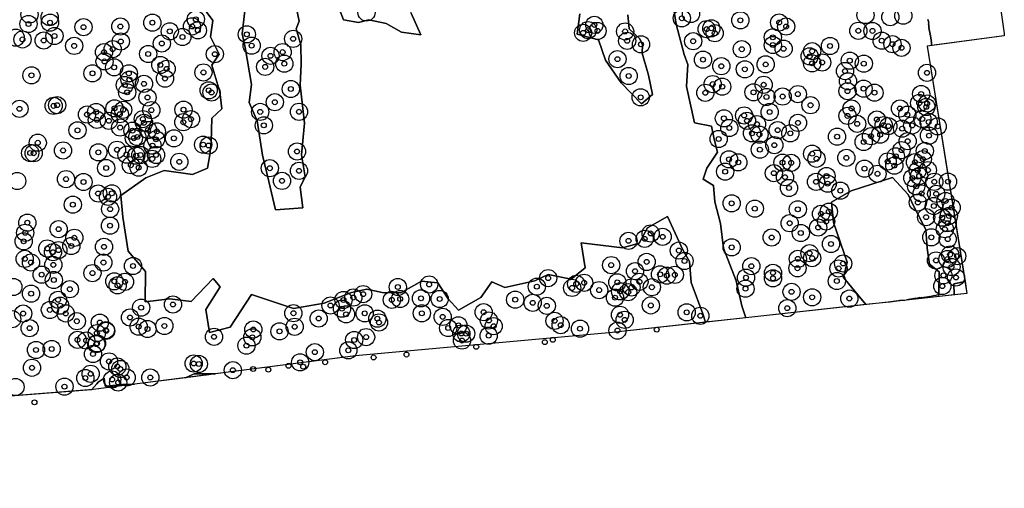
# Model space of a CAD drawing. Header units: inches. Extents: x 128668 to 131679, y 413272 to 413787.
# Tile 109 of 116: x 131478 to 131679, y 413282 to 413378. Entities that reach past the tile are written whole.
import ezdxf

# ---------------------------------------------------------------- set-up
doc = ezdxf.new("R2010")
doc.units = ezdxf.units.IN
doc.header["$MEASUREMENT"] = 0
doc.header["$PDMODE"] = 33
doc.header["$PDSIZE"] = -3
for name, color, linetype in [('Niet gedetecteerde gebieden (D-gebied) (ca. 44.659 m2)', 1, 'Continuous'), ('Onderzoeksgebied Capelsche UW (ca. 743.790 m2)', 5, 'Continuous'), ('Significante objecten binnen onderzoeksgebied', 3, 'Continuous'), ('Significante objecten buiten onderzoeksgebied', 1, 'Continuous'), ('Veiligheidsmarge objecten d.d. 230531', 6, 'Continuous'), ('Verstoorde gebieden (C-gebied) (ca. 90.096 m2)', 40, 'Continuous'), ('Vrijgegeven gebieden (A+B gebied) (ca. 609.035 m2)', 3, 'Continuous')]:
    doc.layers.add(name, color=color, linetype=linetype)

msp = doc.modelspace()

# ---------------------------------------------------------------- linework, layer by layer
at = {"layer": 'Niet gedetecteerde gebieden (D-gebied) (ca. 44.659 m2)'}
msp.add_polyline3d([(131662.07, 413492.59, 0), (131679, 413374.83, 0), (131679, 413374.38, 0), (131664.18, 413372.39, 0), (131664.22, 413372.45, 0), (131664.16, 413372.64, 0), (131664.19, 413372.7, 0), (131664.14, 413372.89, 0), (131664.17, 413372.96, 0), (131664.1, 413373.2, 0), (131664.14, 413373.26, 0), (131664.08, 413373.45, 0), (131664.12, 413373.51, 0), (131664, 413373.9, 0), (131664.04, 413373.96, 0), (131663.93, 413374.34, 0), (131663.96, 413374.4, 0), (131663.85, 413374.79, 0), (131663.88, 413374.85, 0), (131663.67, 413375.57, 0), (131663.71, 413375.63, 0), (131663.64, 413375.87, 0), (131663.67, 413375.93, 0), (131663.62, 413376.13, 0), (131663.65, 413376.19, 0), (131663.6, 413376.38, 0), (131663.63, 413376.44, 0), (131663.57, 413376.63, 0), (131663.61, 413376.7, 0), (131663.55, 413376.89, 0), (131663.59, 413376.95, 0), (131663.52, 413377.19, 0), (131663.55, 413377.25, 0), (131663.43, 413377.68, 0)], dxfattribs=at)
msp.add_polyline3d([(131670.99, 413324.32, 0), (131671.39, 413321.86, 0), (131668.78, 413321.57, 0), (131668.7, 413323.85, 0)], close=True, dxfattribs=at)
at = {"layer": 'Onderzoeksgebied Capelsche UW (ca. 743.790 m2)'}
msp.add_lwpolyline([(131166.18, 413527.46), (131375.26, 413540.96), (131419.95, 413545.72), (131486.62, 413552.34), (131588.22, 413565.56), (131595.1, 413553.92), (131609.65, 413538.31), (131620.76, 413531.17), (131626.08, 413530.96), (131656.77, 413509.53), (131658.63, 413493.12), (131662.07, 413492.59), (131679, 413374.83), (131679, 413374.38), (131663.28, 413372.27), (131671.39, 413321.86), (131599.16, 413313.92), (131546.77, 413309.16), (131493.32, 413302.28), (131352.56, 413291.17), (131293.3, 413287.46), (131214.98, 413282.17)], dxfattribs=at)
at = {"layer": 'Significante objecten binnen onderzoeksgebied'}
for p in [(131613.29, 413377.93), (131480.13, 413376.77), (131484.54, 413377.04), (131491.36, 413376.12), (131498.87, 413376.26), (131505.39, 413377.03), (131513.48, 413376.27), (131514.25, 413377.72), (131595.46, 413376.58), (131619.29, 413375.87), (131625.21, 413377.52), (131633.11, 413377.06), (131634.54, 413376.24), (131485.43, 413374.33), (131508.93, 413375.26), (131511.51, 413374.11), (131514.66, 413375.47), (131524.64, 413374.65), (131593.16, 413374.96), (131594.18, 413375.52), (131596.09, 413375.35), (131601.72, 413375.25), (131618.34, 413375.72), (131619.99, 413374.88), (131631.83, 413374.05), (131649.26, 413375.38), (131652.13, 413375.35), (131478.92, 413373.62), (131483.25, 413373.4), (131489.46, 413372.3), (131498.95, 413373.19), (131507.31, 413372.79), (131525.61, 413372.36), (131534.07, 413373.73), (131602.13, 413373.34), (131604.95, 413372.61), (131615.6, 413373.25), (131631.83, 413372.48), (131643.49, 413372.28), (131654.02, 413373.36), (131656.22, 413372.64), (131658.05, 413371.9), (131495.53, 413371.02), (131497.3, 413371.64), (131504.53, 413370.66), (131518.13, 413370.62), (131529.46, 413370.28), (131531.93, 413371.04), (131625.5, 413371.62), (131634.02, 413371.72), (131639.33, 413370.18), (131639.83, 413371.21), (131495.65, 413369.14), (131497.6, 413367.93), (131507.01, 413368.42), (131528.38, 413368.02), (131532.27, 413368.67), (131600.16, 413369.6), (131617.59, 413369.49), (131621.33, 413368.16), (131630.36, 413368.53), (131639.83, 413368.74), (131641.89, 413368.93), (131647.51, 413369.3), (131650.36, 413368.69), (131480.74, 413366.29), (131493.18, 413366.71), (131500.58, 413366.7), (131508.31, 413367.62), (131515.79, 413366.89), (131602.45, 413366.18), (131626.13, 413367.54), (131646.53, 413367.17), (131663.24, 413366.82), (131499.76, 413364.32), (131500.71, 413365.42), (131503.67, 413364.58), (131507.97, 413365.64), (131619.58, 413364.52), (131621.52, 413363.99), (131629.96, 413364.38), (131647.15, 413365.09), (131500.24, 413362.84), (131516.87, 413363.25), (131517.45, 413362.81), (131533.6, 413363.51), (131604.89, 413361.82), (131618.07, 413362.75), (131627.9, 413362.85), (131630.52, 413361.9), (131633.82, 413361.98), (131636.93, 413362.48), (131647.05, 413363.08), (131650.32, 413363.59), (131652.55, 413362.76), (131662.05, 413362.51), (131485.26, 413360.08), (131485.98, 413360.23), (131504.4, 413361.79), (131530.35, 413360.82), (131639.52, 413360.21), (131661.66, 413360.65), (131663.1, 413359.86), (131663.27, 413360.57), (131478.3, 413359.48), (131492.07, 413358.31), (131493.92, 413358.84), (131497.68, 413359.59), (131498.76, 413358.38), (131499.44, 413359.28), (131505.19, 413359.22), (131511.73, 413359.31), (131527.37, 413358.85), (131535.27, 413358.88), (131625.97, 413358.13), (131631.17, 413358.83), (131647.04, 413358.04), (131647.87, 413359.55), (131657.73, 413359.55), (131659.25, 413358.28), (131494.08, 413357.23), (131496.53, 413357.04), (131503.45, 413357.39), (131503.67, 413356.63), (131511.69, 413356.75), (131513.25, 413357.37), (131528.09, 413356.11), (131621.86, 413357.53), (131626.56, 413357.04), (131628.6, 413356.34), (131636.95, 413356.61), (131649.02, 413356.42), (131653.02, 413357.3), (131654.43, 413356.16), (131655.36, 413355.95), (131660.24, 413356.1), (131662.28, 413357.42), (131663.59, 413356.79), (131665.41, 413355.9), (131490.13, 413355.11), (131498.83, 413355.66), (131501.34, 413355.02), (131504.5, 413355.17), (131506.3, 413354.88), (131622.96, 413355.57), (131627.59, 413354.5), (131629.1, 413354.23), (131632.82, 413355.14), (131635.39, 413354.5), (131644.92, 413353.8), (131651.84, 413353.9), (131653.7, 413354.22), (131658.17, 413355.45), (131663.66, 413354.02), (131482.03, 413352.57), (131501.62, 413353.49), (131502.32, 413353.73), (131505.43, 413351.98), (131506.12, 413353.27), (131509.78, 413353.48), (131515.73, 413352.19), (131516.85, 413352), (131620.78, 413353.33), (131632.14, 413352.08), (131650.34, 413352.72), (131659.3, 413352.89), (131480.5, 413350.48), (131481.2, 413350.43), (131487.19, 413351), (131494.38, 413350.62), (131498.19, 413351.14), (131500.11, 413350.13), (131502.1, 413349.93), (131502.95, 413350.06), (131506.14, 413350.08), (131534.87, 413350.78), (131629.19, 413351.17), (131639.83, 413350.33), (131656.88, 413349.81), (131658.05, 413351.07), (131662.81, 413350.9), (131500.99, 413347.99), (131505.36, 413349.28), (131510.88, 413348.69), (131622.89, 413349.2), (131624.79, 413348.57), (131633.8, 413348.52), (131635.57, 413348.48), (131640.72, 413349.31), (131646.82, 413349.49), (131655.23, 413348.76), (131656.58, 413347.91), (131660.8, 413348.62), (131662.39, 413349.22), (131495.97, 413347.42), (131502.59, 413347.5), (131529.33, 413347.38), (131535.27, 413346.85), (131622.11, 413346.68), (131632.04, 413346.37), (131642.76, 413345.79), (131650.5, 413347.3), (131653.16, 413346.25), (131661.33, 413346.9), (131661.66, 413345.8), (131663.43, 413347), (131487.8, 413345.16), (131491.35, 413344.57), (131531.81, 413344.8), (131634.3, 413345.55), (131640.63, 413344.61), (131642.99, 413344.22), (131660.27, 413345.4), (131664.74, 413344.62), (131667.52, 413344.65), (131494.33, 413342.23), (131497.14, 413342.27), (131635.11, 413343.36), (131645.59, 413342.8), (131661.05, 413343.7), (131662.15, 413342.24), (131665.13, 413342.17), (131489.18, 413339.95), (131496.36, 413341.55), (131623.43, 413340.23), (131661.39, 413340.39), (131667.03, 413340.69), (131496.77, 413339.04), (131628.15, 413339.15), (131636.91, 413339.01), (131641.64, 413338.09), (131643.24, 413338.54), (131664.63, 413339.67), (131668.28, 413339.35), (131479.91, 413336.28), (131635.25, 413336.17), (131642.68, 413336.52), (131663.06, 413337.41), (131666.32, 413337.32), (131667.45, 413336.18), (131667.7, 413337.66), (131479.48, 413334.23), (131486.28, 413334.97), (131496.76, 413335.67), (131606.93, 413334.09), (131637.52, 413334.19), (131641.06, 413335.3), (131666.89, 413334.95), (131479.16, 413332.49), (131489.49, 413333.21), (131602.43, 413332.58), (131605.71, 413333), (131609.37, 413333.41), (131631.59, 413333.27), (131643.68, 413331.94), (131664.13, 413333.31), (131667.47, 413332.94), (131483.98, 413331.04), (131485.13, 413330.28), (131486.24, 413330.69), (131488.86, 413331.52), (131495.53, 413331.37), (131612.67, 413330.6), (131623.45, 413331.25), (131639.31, 413330.06), (131667.95, 413329.79), (131479.38, 413328.91), (131480.64, 413328.17), (131495.41, 413328.16), (131606.11, 413328.29), (131613.84, 413328.49), (131636.93, 413328.91), (131639.85, 413329.06), (131646.15, 413327.96), (131665.09, 413328.59), (131667.42, 413328.87), (131669.39, 413329.45), (131482.83, 413325.69), (131485.2, 413327.68), (131493.17, 413326.01), (131501.45, 413327.46), (131598.89, 413327.64), (131603.75, 413326.41), (131608.85, 413325.75), (131627.46, 413327.42), (131631.85, 413326.06), (131636.86, 413327), (131645.22, 413326.96), (131668.23, 413327.27), (131485.3, 413324.6), (131497.63, 413324.34), (131499.81, 413324.24), (131561.8, 413323.7), (131586.04, 413324.99), (131591.76, 413323.82), (131593.38, 413324.04), (131600.13, 413324.14), (131604.64, 413324.23), (131610.24, 413325.48), (131611.85, 413325.65), (131626.35, 413325.08), (131631.85, 413324.95), (131644.88, 413324.39), (131666.59, 413325.55), (131669.15, 413325.12), (131480.67, 413321.83), (131488.56, 413322.73), (131498.3, 413323.53), (131548.34, 413321.73), (131555.41, 413323.17), (131583.73, 413323.26), (131590.92, 413323), (131596.43, 413322.55), (131600.71, 413322.29), (131602.36, 413322.14), (131603.04, 413323.09), (131607.18, 413323.13), (131626.25, 413322.83), (131635.65, 413322.19), (131666.37, 413323.37), (131486.17, 413320.56), (131544.33, 413320.54), (131546.34, 413321.03), (131554.19, 413320.56), (131555.88, 413320.73), (131560.14, 413320.87), (131563.93, 413320.74), (131579.33, 413320.6), (131582.9, 413319.95), (131599.67, 413321.02), (131639.85, 413321.09), (131647.42, 413320.82), (131479.06, 413317.77), (131484.51, 413318.51), (131486.6, 413319.39), (131487.73, 413317.8), (131503.09, 413318.98), (131509.58, 413319.61), (131534.13, 413317.84), (131541.68, 413319.42), (131544.02, 413318.77), (131548.66, 413317.81), (131560.3, 413317.83), (131572.89, 413318.04), (131585.76, 413319.34), (131606.97, 413319.43), (131614.28, 413318.02), (131634.77, 413318.86), (131489.99, 413316.21), (131494.68, 413315.93), (131500.83, 413316.97), (131539.28, 413316.76), (131544.86, 413317.61), (131551.24, 413316.73), (131551.56, 413315.96), (131564.55, 413317.09), (131573.97, 413316.37), (131587.35, 413316.29), (131600.68, 413317.52), (131601.64, 413316.48), (131617.05, 413317.32), (131480.37, 413314.8), (131494.08, 413313.77), (131495.89, 413314.38), (131495.97, 413314.25), (131502.59, 413315.11), (131504.39, 413314.62), (131507.84, 413315.25), (131525.96, 413314.52), (131531.31, 413314.14), (131534.38, 413315.08), (131565.66, 413314.82), (131567.75, 413315.38), (131568.34, 413313.7), (131569.32, 413313.68), (131574.94, 413315.2), (131588.6, 413315.41), (131592.54, 413314.68), (131600.18, 413314.3), (131490.14, 413312.42), (131491.89, 413312.29), (131494.11, 413311.7), (131517.95, 413313.02), (131525.77, 413312.94), (131546.52, 413312.39), (131548.94, 413312.97), (131568.49, 413312.27), (131573.92, 413313.26), (131481.68, 413310.36), (131484.88, 413310.55), (131493.98, 413311.55), (131524.56, 413311.24), (131538.5, 413309.91), (131545.31, 413310.27), (131493.29, 413309.52), (131496.55, 413308.02), (131535.5, 413307.83), (131480.85, 413306.73), (131498.25, 413306.97), (131498.86, 413306.48), (131513.8, 413307.6), (131514.86, 413307.49), (131521.8, 413306.23), (131491.72, 413304.64), (131492.81, 413305.5), (131497.2, 413304.34), (131498.41, 413303.73), (131500.14, 413304.73), (131504.96, 413304.74), (131487.47, 413302.89)]:
    msp.add_point(p, dxfattribs=at)
at = {"layer": 'Significante objecten buiten onderzoeksgebied'}
for p in [(131608.17, 413314.48), (131585.36, 413311.95), (131587, 413312.41), (131571.39, 413310.99), (131540.61, 413307.85), (131550.47, 413308.83), (131557.18, 413309.42), (131525.92, 413306.47), (131529.02, 413306.33), (131533.14, 413307.12), (131536.13, 413306.94), (131481.35, 413299.68)]:
    msp.add_point(p, dxfattribs=at)
at = {"layer": 'Veiligheidsmarge objecten d.d. 230531', "color": 6, "linetype": 'Continuous', "lineweight": 25}
for centre in [(131480.35, 413378.68), (131549.02, 413379.09), (131615.14, 413378.81), (131480.13, 413376.77), (131484.47, 413378.16), (131484.54, 413377.04), (131505.39, 413377.03), (131514.25, 413377.72), (131613.29, 413377.93), (131625.21, 413377.52), (131633.11, 413377.06), (131650.7, 413378.58), (131655.76, 413378.16), (131658.41, 413378.45), (131491.36, 413376.12), (131498.87, 413376.26), (131508.93, 413375.26), (131513.48, 413376.27), (131514.66, 413375.47), (131524.64, 413374.65), (131593.16, 413374.96), (131594.18, 413375.52), (131595.46, 413376.58), (131596.09, 413375.35), (131601.72, 413375.25), (131618.34, 413375.72), (131619.29, 413375.87), (131619.99, 413374.88), (131634.54, 413376.24), (131649.26, 413375.38), (131652.13, 413375.35), (131477.54, 413373.98), (131478.92, 413373.62), (131483.25, 413373.4), (131485.43, 413374.33), (131498.95, 413373.19), (131507.31, 413372.79), (131511.51, 413374.11), (131534.07, 413373.73), (131602.13, 413373.34), (131604.95, 413372.61), (131615.6, 413373.25), (131631.83, 413374.05), (131654.02, 413373.36), (131656.22, 413372.64), (131489.46, 413372.3), (131495.53, 413371.02), (131497.3, 413371.64), (131504.53, 413370.66), (131518.13, 413370.62), (131525.61, 413372.36), (131531.93, 413371.04), (131625.5, 413371.62), (131631.83, 413372.48), (131634.02, 413371.72), (131639.83, 413371.21), (131643.49, 413372.28), (131658.05, 413371.9), (131495.65, 413369.14), (131529.46, 413370.28), (131532.27, 413368.67), (131600.16, 413369.6), (131617.59, 413369.49), (131639.33, 413370.18), (131639.83, 413368.74), (131641.89, 413368.93), (131647.51, 413369.3), (131650.36, 413368.69), (131493.18, 413366.71), (131497.6, 413367.93), (131500.58, 413366.7), (131507.01, 413368.42), (131508.31, 413367.62), (131515.79, 413366.89), (131528.38, 413368.02), (131621.33, 413368.16), (131626.13, 413367.54), (131630.36, 413368.53), (131646.53, 413367.17), (131663.24, 413366.82), (131480.74, 413366.29), (131500.71, 413365.42), (131503.67, 413364.58), (131507.97, 413365.64), (131602.45, 413366.18), (131647.15, 413365.09), (131499.76, 413364.32), (131500.24, 413362.84), (131516.87, 413363.25), (131517.45, 413362.81), (131533.6, 413363.51), (131618.07, 413362.75), (131619.58, 413364.52), (131621.52, 413363.99), (131627.9, 413362.85), (131629.96, 413364.38), (131647.05, 413363.08), (131650.32, 413363.59), (131652.55, 413362.76), (131504.4, 413361.79), (131530.35, 413360.82), (131604.89, 413361.82), (131630.52, 413361.9), (131633.82, 413361.98), (131636.93, 413362.48), (131661.66, 413360.65), (131662.05, 413362.51), (131663.27, 413360.57), (131478.3, 413359.48), (131485.26, 413360.08), (131485.98, 413360.23), (131493.92, 413358.84), (131497.68, 413359.59), (131499.44, 413359.28), (131505.19, 413359.22), (131511.73, 413359.31), (131527.37, 413358.85), (131535.27, 413358.88), (131631.17, 413358.83), (131639.52, 413360.21), (131647.87, 413359.55), (131657.73, 413359.55), (131663.1, 413359.86), (131492.07, 413358.31), (131494.08, 413357.23), (131496.53, 413357.04), (131498.76, 413358.38), (131503.45, 413357.39), (131503.67, 413356.63), (131511.69, 413356.75), (131513.25, 413357.37), (131621.86, 413357.53), (131625.97, 413358.13), (131626.56, 413357.04), (131636.95, 413356.61), (131647.04, 413358.04), (131653.02, 413357.3), (131659.25, 413358.28), (131662.28, 413357.42), (131663.59, 413356.79), (131490.13, 413355.11), (131498.83, 413355.66), (131501.34, 413355.02), (131504.5, 413355.17), (131506.3, 413354.88), (131528.09, 413356.11), (131622.96, 413355.57), (131628.6, 413356.34), (131632.82, 413355.14), (131649.02, 413356.42), (131654.43, 413356.16), (131655.36, 413355.95), (131658.17, 413355.45), (131660.24, 413356.1), (131665.41, 413355.9), (131482.03, 413352.57), (131501.62, 413353.49), (131502.32, 413353.73), (131506.12, 413353.27), (131509.78, 413353.48), (131620.78, 413353.33), (131627.59, 413354.5), (131629.1, 413354.23), (131635.39, 413354.5), (131644.92, 413353.8), (131650.34, 413352.72), (131651.84, 413353.9), (131653.7, 413354.22), (131659.3, 413352.89), (131663.66, 413354.02), (131487.19, 413351), (131494.38, 413350.62), (131498.19, 413351.14), (131505.43, 413351.98), (131515.73, 413352.19), (131516.85, 413352), (131534.87, 413350.78), (131629.19, 413351.17), (131632.14, 413352.08), (131658.05, 413351.07), (131662.81, 413350.9), (131480.5, 413350.48), (131481.2, 413350.43), (131500.11, 413350.13), (131502.1, 413349.93), (131502.95, 413350.06), (131505.36, 413349.28), (131506.14, 413350.08), (131510.88, 413348.69), (131622.89, 413349.2), (131624.79, 413348.57), (131639.83, 413350.33), (131640.72, 413349.31), (131646.82, 413349.49), (131655.23, 413348.76), (131656.88, 413349.81), (131660.8, 413348.62), (131662.39, 413349.22), (131495.97, 413347.42), (131500.99, 413347.99), (131502.59, 413347.5), (131529.33, 413347.38), (131535.27, 413346.85), (131622.11, 413346.68), (131633.8, 413348.52), (131635.57, 413348.48), (131650.5, 413347.3), (131656.58, 413347.91), (131661.33, 413346.9), (131663.43, 413347), (131477.85, 413344.77), (131487.8, 413345.16), (131491.35, 413344.57), (131531.81, 413344.8), (131632.04, 413346.37), (131634.3, 413345.55), (131640.63, 413344.61), (131642.76, 413345.79), (131653.16, 413346.25), (131660.27, 413345.4), (131661.66, 413345.8), (131664.74, 413344.62), (131667.52, 413344.65), (131635.11, 413343.36), (131642.99, 413344.22), (131645.59, 413342.8), (131661.05, 413343.7), (131494.33, 413342.23), (131496.36, 413341.55), (131497.14, 413342.27), (131662.15, 413342.24), (131665.13, 413342.17), (131667.03, 413340.69), (131489.18, 413339.95), (131496.77, 413339.04), (131623.43, 413340.23), (131628.15, 413339.15), (131636.91, 413339.01), (131643.24, 413338.54), (131661.39, 413340.39), (131664.63, 413339.67), (131668.28, 413339.35), (131641.64, 413338.09), (131642.68, 413336.52), (131663.06, 413337.41), (131666.32, 413337.32), (131667.7, 413337.66), (131479.91, 413336.28), (131486.28, 413334.97), (131496.76, 413335.67), (131635.25, 413336.17), (131641.06, 413335.3), (131666.89, 413334.95), (131667.45, 413336.18), (131479.16, 413332.49), (131479.48, 413334.23), (131489.49, 413333.21), (131602.43, 413332.58), (131605.71, 413333), (131606.93, 413334.09), (131609.37, 413333.41), (131631.59, 413333.27), (131637.52, 413334.19), (131664.13, 413333.31), (131667.47, 413332.94), (131483.98, 413331.04), (131486.24, 413330.69), (131488.86, 413331.52), (131495.53, 413331.37), (131612.67, 413330.6), (131623.45, 413331.25), (131643.68, 413331.94), (131479.38, 413328.91), (131485.13, 413330.28), (131613.84, 413328.49), (131636.93, 413328.91), (131639.31, 413330.06), (131639.85, 413329.06), (131665.09, 413328.59), (131667.42, 413328.87), (131667.95, 413329.79), (131669.39, 413329.45), (131480.64, 413328.17), (131485.2, 413327.68), (131495.41, 413328.16), (131501.45, 413327.46), (131598.89, 413327.64), (131606.11, 413328.29), (131627.46, 413327.42), (131636.86, 413327), (131645.22, 413326.96), (131646.15, 413327.96), (131668.23, 413327.27), (131482.83, 413325.69), (131485.3, 413324.6), (131493.17, 413326.01), (131586.04, 413324.99), (131603.75, 413326.41), (131608.85, 413325.75), (131610.24, 413325.48), (131611.85, 413325.65), (131626.35, 413325.08), (131631.85, 413326.06), (131631.85, 413324.95), (131666.59, 413325.55), (131669.15, 413325.12), (131477.05, 413323.19), (131488.56, 413322.73), (131497.63, 413324.34), (131498.3, 413323.53), (131499.81, 413324.24), (131555.41, 413323.17), (131561.8, 413323.7), (131583.73, 413323.26), (131590.92, 413323), (131591.76, 413323.82), (131593.38, 413324.04), (131596.43, 413322.55), (131600.13, 413324.14), (131603.04, 413323.09), (131604.64, 413324.23), (131607.18, 413323.13), (131626.25, 413322.83), (131644.88, 413324.39), (131666.37, 413323.37), (131480.67, 413321.83), (131486.17, 413320.56), (131544.33, 413320.54), (131546.34, 413321.03), (131548.34, 413321.73), (131554.19, 413320.56), (131555.88, 413320.73), (131560.14, 413320.87), (131563.93, 413320.74), (131579.33, 413320.6), (131599.67, 413321.02), (131600.71, 413322.29), (131602.36, 413322.14), (131635.65, 413322.19), (131639.85, 413321.09), (131647.42, 413320.82), (131484.51, 413318.51), (131486.6, 413319.39), (131503.09, 413318.98), (131509.58, 413319.61), (131541.68, 413319.42), (131544.02, 413318.77), (131582.9, 413319.95), (131585.76, 413319.34), (131606.97, 413319.43), (131634.77, 413318.86), (131476.83, 413316.63), (131479.06, 413317.77), (131487.73, 413317.8), (131500.83, 413316.97), (131534.13, 413317.84), (131539.28, 413316.76), (131544.86, 413317.61), (131548.66, 413317.81), (131551.24, 413316.73), (131560.3, 413317.83), (131564.55, 413317.09), (131572.89, 413318.04), (131600.68, 413317.52), (131601.64, 413316.48), (131614.28, 413318.02), (131617.05, 413317.32), (131480.37, 413314.8), (131489.99, 413316.21), (131494.68, 413315.93), (131502.59, 413315.11), (131504.39, 413314.62), (131507.84, 413315.25), (131525.96, 413314.52), (131534.38, 413315.08), (131551.56, 413315.96), (131565.66, 413314.82), (131567.75, 413315.38), (131573.97, 413316.37), (131574.94, 413315.2), (131587.35, 413316.29), (131588.6, 413315.41), (131592.54, 413314.68), (131490.14, 413312.42), (131494.08, 413313.77), (131495.89, 413314.38), (131495.97, 413314.25), (131517.95, 413313.02), (131525.77, 413312.94), (131531.31, 413314.14), (131548.94, 413312.97), (131568.34, 413313.7), (131569.32, 413313.68), (131573.92, 413313.26), (131600.18, 413314.3), (131484.88, 413310.55), (131491.89, 413312.29), (131493.98, 413311.55), (131494.11, 413311.7), (131524.56, 413311.24), (131546.52, 413312.39), (131568.49, 413312.27), (131481.68, 413310.36), (131493.29, 413309.52), (131538.5, 413309.91), (131545.31, 413310.27), (131480.85, 413306.73), (131496.55, 413308.02), (131498.25, 413306.97), (131498.86, 413306.48), (131513.8, 413307.6), (131514.86, 413307.49), (131535.5, 413307.83), (131491.72, 413304.64), (131492.81, 413305.5), (131500.14, 413304.73), (131504.96, 413304.74), (131521.8, 413306.23), (131477.5, 413302.81), (131487.47, 413302.89), (131497.2, 413304.34), (131498.41, 413303.73)]:
    msp.add_circle(centre, 1.75, dxfattribs=at)
at = {"layer": 'Verstoorde gebieden (C-gebied) (ca. 90.096 m2)'}
for points in [[(131610.81, 413385.01), (131612.15, 413376.76), (131613.79, 413370.57), (131614.53, 413368.5), (131614.26, 413364.02), (131615.87, 413356.63), (131619.33, 413355.93), (131619.87, 413353.31), (131620.52, 413350.65), (131618.39, 413347.41), (131617.62, 413345.12), (131619.77, 413343.88), (131620.01, 413340.51), (131621.17, 413336.09), (131621.76, 413331.11), (131624.38, 413324.44), (131625.49, 413319.33), (131626.36, 413316.91), (131618.09, 413316), (131617.55, 413317.71), (131615.2, 413324.12), (131614.87, 413328.39), (131613.5, 413330.74), (131610.39, 413337.52), (131606.32, 413335.23), (131604.62, 413332.08), (131601.16, 413331.15), (131592.79, 413332.18), (131593.56, 413327.06), (131590.71, 413324.76), (131586.03, 413325.71), (131583.31, 413324.46), (131577.21, 413323.06), (131574.58, 413324.25), (131572.31, 413321.07), (131570.28, 413319.87), (131567.77, 413318.44), (131565.66, 413320.76), (131563.54, 413324.02), (131560.21, 413324.4), (131556, 413321.98), (131552.22, 413322.05), (131549.12, 413322.72), (131545.95, 413322.03), (131543.52, 413321.1), (131540.42, 413319.91), (131534.14, 413318.83), (131530.31, 413320.09), (131525.61, 413321.63), (131521.23, 413315.03), (131517.04, 413313.89), (131516.27, 413318.59), (131519.23, 413323.2), (131517.81, 413324.93), (131513.28, 413320.2), (131508.98, 413320.8), (131503.9, 413320.16), (131504.01, 413326.31), (131500.47, 413330.49), (131499.35, 413337.44), (131498.98, 413341.85), (131504.08, 413345.45), (131507.8, 413346.94), (131513.57, 413346.11), (131516.62, 413347.36), (131517.09, 413350.13), (131517.37, 413352.68), (131517.49, 413357.58), (131519.55, 413359.5), (131519.12, 413362.93), (131517.5, 413368.4), (131519, 413370.6), (131517.22, 413374.17), (131517.69, 413377.49), (131516.32, 413379.32)], [(131524.2, 413379.42), (131523.71, 413374.79), (131524.29, 413371.99), (131525.61, 413364.42), (131525.11, 413360.79), (131526.73, 413357.05), (131527.85, 413350.01), (131529.1, 413344.7), (131530.5, 413338.88), (131536.02, 413339.28), (131535.48, 413343.51), (131536.53, 413345.62), (131535.77, 413350.11), (131536.4, 413356.56), (131535.98, 413360.16), (131535.49, 413364.33), (131535.72, 413368.58), (131535.67, 413372.53), (131534.66, 413375.77), (131535.33, 413377.34), (131534.43, 413381.56)], [(131542.59, 413382.21), (131544.32, 413377.6), (131547.42, 413377.06), (131549.53, 413377.63), (131553.03, 413376.85), (131556.15, 413375.13), (131560.09, 413374.56), (131558.05, 413379.1)], [(131592.52, 413378.85), (131591.93, 413374.69), (131596.28, 413373.52), (131597.71, 413369.37), (131600.91, 413364.75), (131605.04, 413360.53), (131607.3, 413362.4), (131606.5, 413366.37), (131605.23, 413370.83), (131605.25, 413372.54), (131604.75, 413373.76), (131602.55, 413375.77), (131602.3, 413378.65)]]:
    msp.add_lwpolyline(points, dxfattribs=at)
for points in [[(131661.77, 413337.25), (131662, 413336.81), (131663, 413334.92), (131663.27, 413331.1), (131663.74, 413327.83), (131665.75, 413326.29), (131665.68, 413321.59), (131665.45, 413321.53), (131665.39, 413321.56), (131664.86, 413321.41), (131664.8, 413321.44), (131664.32, 413321.3), (131664.26, 413321.34), (131663.78, 413321.2), (131663.71, 413321.23), (131663.33, 413321.12), (131663.27, 413321.16), (131662.93, 413321.06), (131662.87, 413321.09), (131662.58, 413321.01), (131662.52, 413321.04), (131662.28, 413320.97), (131662.22, 413321.01), (131662.07, 413320.97), (131662.01, 413321), (131661.92, 413320.97), (131661.85, 413321.01), (131661.81, 413320.99), (131661.74, 413321.03), (131661.55, 413320.97), (131661.49, 413321), (131661.01, 413320.87), (131660.95, 413320.9), (131660.52, 413320.77), (131660.45, 413320.81), (131660.12, 413320.71), (131660.06, 413320.75), (131659.77, 413320.66), (131659.71, 413320.7), (131659.03, 413320.5), (131658.75, 413320.42), (131658.68, 413320.45), (131658.59, 413320.42), (131658.55, 413320.45), (131658.45, 413320.44), (131658.43, 413320.43), (131658.42, 413320.43), (131658.37, 413320.46), (131658.22, 413320.42), (131658.16, 413320.46), (131658.07, 413320.43), (131658, 413320.46), (131657.86, 413320.42), (131657.8, 413320.45), (131657.7, 413320.43), (131657.64, 413320.46), (131657.11, 413320.31), (131657.05, 413320.34), (131656.71, 413320.25), (131656.65, 413320.28), (131656.43, 413320.21), (131656.34, 413320.2), (131656.14, 413320.18), (131655.98, 413320.16), (131655.95, 413320.18), (131655.85, 413320.15), (131655.66, 413320.1), (131655.61, 413320.12), (131655.56, 413320.12), (131650.79, 413319.59), (131646.23, 413325.09), (131647, 413328.26), (131644.2, 413336.34), (131643.77, 413340.44), (131647.77, 413342.77), (131656.24, 413345.52), (131659.39, 413342.01), (131660.83, 413339.03)], [(131494.05, 413303.47), (131494.33, 413303.79), (131495.58, 413304.6), (131495.59, 413304.59), (131495.59, 413304.53), (131495.59, 413304.33), (131495.65, 413304.27), (131495.65, 413303.7), (131495.71, 413303.63), (131495.71, 413303.38), (131495.77, 413303.31), (131495.77, 413303.25), (131495.77, 413303.06), (131495.84, 413302.99), (131495.84, 413302.93), (131496.06, 413302.98), (131499.27, 413303.32), (131501.75, 413303.36), (131501.07, 413303.28), (131500.81, 413303.24), (131494.89, 413302.48), (131494.45, 413302.42), (131493.32, 413302.28), (131492.98, 413302.25)], [(131514.84, 413305.51), (131515.23, 413305.5), (131518.27, 413305.49), (131516.4, 413305.25), (131515.73, 413305.16), (131513.2, 413304.84), (131512.59, 413304.76), (131512.16, 413304.7), (131513.93, 413305.51)]]:
    msp.add_lwpolyline(points, close=True, dxfattribs=at)
at = {"layer": 'Vrijgegeven gebieden (A+B gebied) (ca. 609.035 m2)'}
for points in [[(131663.43, 413377.68), (131663.55, 413377.25), (131663.52, 413377.19), (131663.59, 413376.95), (131663.55, 413376.89), (131663.61, 413376.7), (131663.57, 413376.63), (131663.63, 413376.44), (131663.6, 413376.38), (131663.65, 413376.19), (131663.62, 413376.13), (131663.67, 413375.93), (131663.64, 413375.87), (131663.71, 413375.63), (131663.67, 413375.57), (131663.88, 413374.85), (131663.85, 413374.79), (131663.96, 413374.4), (131663.93, 413374.34), (131664.04, 413373.96), (131664, 413373.9), (131664.12, 413373.51), (131664.08, 413373.45), (131664.14, 413373.26), (131664.1, 413373.2), (131664.17, 413372.96), (131664.14, 413372.89), (131664.19, 413372.7), (131664.16, 413372.64), (131664.22, 413372.45), (131664.18, 413372.39), (131663.28, 413372.27), (131670.99, 413324.32), (131668.7, 413323.85), (131668.78, 413321.57), (131665.72, 413321.23), (131665.68, 413321.59), (131665.75, 413326.29), (131663.74, 413327.83), (131663.27, 413331.1), (131663, 413334.92), (131662, 413336.81), (131661.77, 413337.25), (131660.83, 413339.03), (131659.39, 413342.01), (131656.24, 413345.52), (131647.77, 413342.77), (131643.77, 413340.44), (131644.2, 413336.34), (131647, 413328.26), (131646.23, 413325.09), (131650.79, 413319.59), (131626.36, 413316.91), (131625.49, 413319.33), (131624.38, 413324.44), (131621.76, 413331.11), (131621.17, 413336.09), (131620.01, 413340.51), (131619.77, 413343.88), (131617.62, 413345.12), (131618.39, 413347.41), (131620.52, 413350.65), (131619.87, 413353.31), (131619.33, 413355.93), (131615.87, 413356.63), (131614.26, 413364.02), (131614.53, 413368.5), (131613.79, 413370.57), (131612.15, 413376.76), (131610.81, 413385.01)], [(131602.3, 413378.65), (131602.55, 413375.77), (131604.75, 413373.76), (131605.25, 413372.54), (131605.23, 413370.83), (131606.5, 413366.37), (131607.3, 413362.4), (131605.04, 413360.53), (131600.91, 413364.75), (131597.71, 413369.37), (131596.28, 413373.52), (131591.93, 413374.69), (131592.52, 413378.85)]]:
    msp.add_lwpolyline(points, dxfattribs=at)
for points in [[(131534.43, 413381.56, 0), (131535.33, 413377.34, 0), (131534.66, 413375.77, 0), (131535.67, 413372.53, 0), (131535.72, 413368.58, 0), (131535.49, 413364.33, 0), (131535.98, 413360.16, 0), (131536.4, 413356.56, 0), (131535.77, 413350.11, 0), (131536.53, 413345.62, 0), (131535.48, 413343.51, 0), (131536.02, 413339.28, 0), (131530.5, 413338.88, 0), (131529.1, 413344.7, 0), (131527.85, 413350.01, 0), (131526.73, 413357.05, 0), (131525.11, 413360.79, 0), (131525.61, 413364.42, 0), (131524.29, 413371.99, 0), (131523.71, 413374.79, 0), (131524.2, 413379.42, 0)], [(131558.05, 413379.1, 0), (131560.09, 413374.56, 0), (131556.15, 413375.13, 0), (131553.03, 413376.85, 0), (131549.53, 413377.63, 0), (131547.42, 413377.06, 0), (131544.32, 413377.6, 0), (131542.59, 413382.21, 0)], [(131516.32, 413379.32, 0), (131517.69, 413377.49, 0), (131517.22, 413374.17, 0), (131519, 413370.6, 0), (131517.5, 413368.4, 0), (131519.12, 413362.93, 0), (131519.55, 413359.5, 0), (131517.49, 413357.58, 0), (131517.37, 413352.68, 0), (131517.09, 413350.13, 0), (131516.62, 413347.36, 0), (131513.57, 413346.11, 0), (131507.8, 413346.94, 0), (131504.08, 413345.45, 0), (131498.98, 413341.85, 0), (131499.35, 413337.44, 0), (131500.47, 413330.49, 0), (131504.01, 413326.31, 0), (131503.9, 413320.16, 0), (131508.98, 413320.8, 0), (131513.28, 413320.2, 0), (131517.81, 413324.93, 0), (131519.23, 413323.2, 0), (131516.27, 413318.59, 0), (131517.04, 413313.89, 0), (131521.23, 413315.03, 0), (131525.61, 413321.63, 0), (131530.31, 413320.09, 0), (131534.14, 413318.83, 0), (131540.42, 413319.91, 0), (131543.52, 413321.1, 0), (131545.95, 413322.03, 0), (131549.12, 413322.72, 0), (131552.22, 413322.05, 0), (131556, 413321.98, 0), (131560.21, 413324.4, 0), (131563.54, 413324.02, 0), (131565.66, 413320.76, 0), (131567.77, 413318.44, 0), (131570.28, 413319.87, 0), (131572.31, 413321.07, 0), (131574.58, 413324.25, 0), (131577.21, 413323.06, 0), (131583.31, 413324.46, 0), (131586.03, 413325.71, 0), (131590.71, 413324.76, 0), (131593.56, 413327.06, 0), (131592.79, 413332.18, 0), (131601.16, 413331.15, 0), (131604.62, 413332.08, 0), (131606.32, 413335.23, 0), (131610.39, 413337.52, 0), (131613.5, 413330.74, 0), (131614.87, 413328.39, 0), (131615.2, 413324.12, 0), (131617.55, 413317.71, 0), (131618.09, 413316, 0), (131599.16, 413313.92, 0), (131546.77, 413309.16, 0), (131518.27, 413305.49, 0), (131515.23, 413305.5, 0), (131514.84, 413305.51, 0), (131513.93, 413305.51, 0), (131512.16, 413304.7, 0), (131501.75, 413303.36, 0), (131499.27, 413303.32, 0), (131496.06, 413302.98, 0), (131495.84, 413302.93, 0), (131495.84, 413302.99, 0), (131495.77, 413303.06, 0), (131495.77, 413303.25, 0), (131495.77, 413303.31, 0), (131495.71, 413303.38, 0), (131495.71, 413303.63, 0), (131495.65, 413303.7, 0), (131495.65, 413304.27, 0), (131495.59, 413304.33, 0), (131495.59, 413304.53, 0), (131495.59, 413304.59, 0), (131495.58, 413304.6, 0), (131494.33, 413303.79, 0), (131494.05, 413303.47, 0), (131492.98, 413302.25, 0), (131439.06, 413297.99, 0)]]:
    msp.add_polyline3d(points, dxfattribs=at)

doc.saveas('drawing.dxf')
